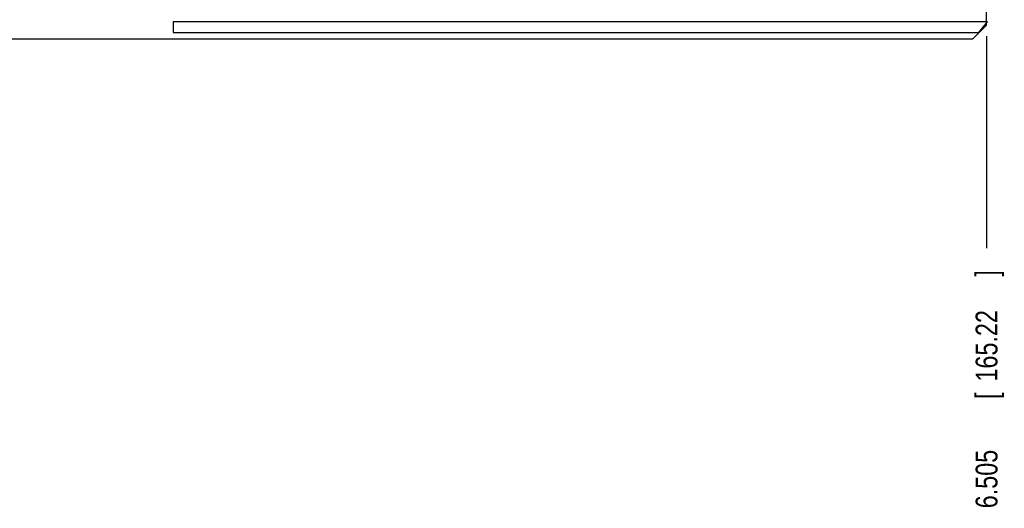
# Model space of a CAD drawing. Header units: inches. Extents: x 0 to 34, y 0 to 22.
# Tile 21 of 59: x 13.9 to 19.5, y 3.8 to 6.6. Entities that reach past the tile are written whole.
import ezdxf

# ---------------------------------------------------------------- set-up
doc = ezdxf.new("R2010")
doc.units = ezdxf.units.IN
doc.header["$LTSCALE"] = 1.87
doc.header["$MEASUREMENT"] = 0
doc.layers.get('0').update_dxf_attribs({"linetype": 'CONTINUOUS'})
doc.layers.add('DIMENSIONS', color=7, linetype='CONTINUOUS')
doc.styles.get("Standard").update_dxf_attribs({"font": 'txt', "width": 0.8})
doc.dimstyles.new('DIMSTYLE_1', dxfattribs={"dimtxt": 0.125, "dimasz": 0.18, "dimexe": 0.18, "dimexo": 0.0625, "dimgap": 0.09, "dimtad": 0, "dimtih": 1, "dimtoh": 1, "dimdec": 3, "dimzin": 4, "dimdsep": 46, "dimtxsty": 'STANDARD', "dimblk": '_FILLED', "dimblk1": '_FILLED', "dimblk2": '_FILLED', "dimcen": 0.09, "dimadec": 0, "dimazin": 0, "dimtp": 0.001, "dimtm": 0.001, "dimtfac": 1, "dimtdec": 3, "dimtofl": 0, "dimtmove": 0, "dimatfit": 3, "dimldrblk": '_FILLED', "dimfxl": 1, "dimtolj": 1, "dimtzin": 4, "dimarcsym": 0})

# ---------------------------------------------------------------- blocks, each defined once
blk = doc.blocks.new('*D2')
at = {"layer": 'DIMENSIONS', "color": 2, "linetype": 'CONTINUOUS'}
blk.add_line((19.4346, 6.517), (19.4346, 5.303), dxfattribs=at)
at = {"layer": 'DIMENSIONS', "color": 2, "linetype": 'CONTINUOUS', "width": 0.8}
for s, p in [(']', (19.4971, 5.1405)), ('165.22', (19.4971, 4.5405)), ('[', (19.4971, 4.4405)), ('6.505', (19.4971, 3.8155))]:
    blk.add_text(s, height=0.125, rotation=90, dxfattribs=at).set_placement(p)
blk = doc.blocks.new('_FILLED')
at = {"color": 0, "linetype": 'BYBLOCK'}
blk.add_solid([(0, 0), (-1, 0.174), (-1, -0.174)], dxfattribs=at)

msp = doc.modelspace()

# ---------------------------------------------------------------- linework, layer by layer
at = {"color": 7, "linetype": 'CONTINUOUS'}
for p, q in [((19.4346, 6.5795), (19.4346, 8.6332)), ((19.4408, 6.598), (14.779, 6.598)), ((14.779, 6.598), (14.779, 6.538)), ((19.3908, 6.538), (19.4408, 6.598)), ((14.779, 6.538), (19.3908, 6.538)), ((19.4346, 6.5795), (19.3556, 6.5005)), ((13.6186, 6.5005), (19.3556, 6.5005))]:
    msp.add_line(p, q, dxfattribs=at)

# ---------------------------------------------------------------- dimensions: what is measured, and where the dimension line sits
at = {"layer": 'DIMENSIONS', "color": 2, "linetype": 'CONTINUOUS'}
dim = msp.add_ordinate_dim(feature_location=(19.4346, 6.517), offset=(0, -1.214), dtype=1, origin=(12.9298, 5.9358), dimstyle='DIMSTYLE_1', dxfattribs=at)
dim.commit()
dim.dimension.update_dxf_attribs({"geometry": '*D2', "text_midpoint": (19.4346, 4.528)})

doc.saveas('drawing.dxf')
